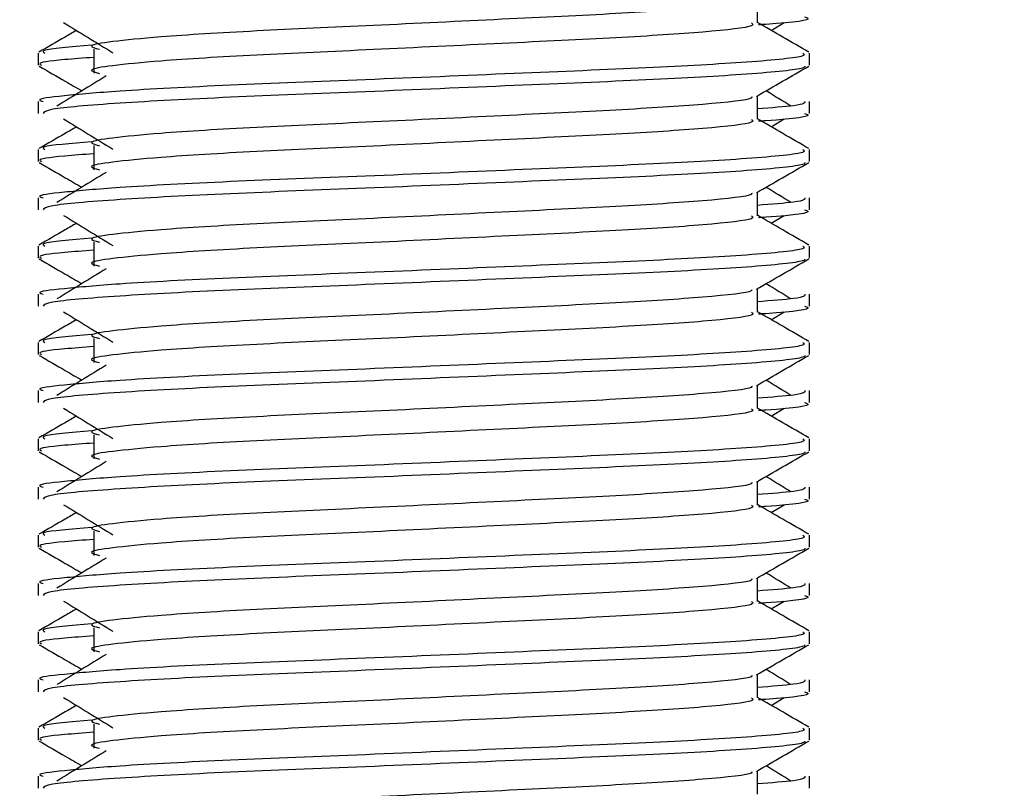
# Model space of a CAD drawing. Header units: millimetres. Extents: x 0 to 420, y 0 to 299.
# Tile 65 of 72: x 335.79 to 338.95, y 167.61 to 170.08. Entities that reach past the tile are written whole.
import ezdxf

# ---------------------------------------------------------------- set-up
doc = ezdxf.new("R2010")
doc.units = ezdxf.units.MM
doc.layers.add('QUOTE', color=174, linetype='Continuous')
doc.styles.add('SLDTEXTSTYLE3', font='TXT', dxfattribs={"width": 0.75})
doc.dimstyles.new('SLDDIMSTYLE0', dxfattribs={"dimtxt": 3, "dimasz": 3, "dimexe": 0, "dimexo": 0.0625, "dimgap": 0.75, "dimtad": 1, "dimlfac": 6.46054, "dimrnd": 1e-09, "dimzin": 12, "dimdsep": 46, "dimtxsty": 'SLDTEXTSTYLE3', "dimsah": 1, "dimcen": 0.09, "dimadec": 0, "dimazin": 3, "dimtfac": 1, "dimtdec": 3, "dimtofl": 0, "dimtmove": 0, "dimatfit": 3, "dimfxl": 0, "dimfrac": 2, "dimtolj": 1, "dimtzin": 12, "dimarcsym": 0})

# ---------------------------------------------------------------- blocks, each defined once
blk = doc.blocks.new('_D_2')
at = {"layer": 'QUOTE'}
for p, q in [((329.0264, 282.4821), (367.0436, 282.4821)), ((365.0436, 141.7664), (365.0436, 282.4821)), ((348.3068, 141.7664), (367.0436, 141.7664))]:
    blk.add_line(p, q, dxfattribs=at)
for points in [[(365.0436, 282.4821), (364.5436, 279.4821), (365.5436, 279.4821)], [(365.0436, 141.7664), (365.5436, 144.7664), (364.5436, 144.7664)]]:
    blk.add_solid(points, dxfattribs=at)
at = {"layer": 'QUOTE', "insert": (361.1764, 207.1367), "char_height": 3, "attachment_point": 1, "rotation": 90, "style": 'SLDTEXTSTYLE3'}
blk.add_mtext('909,1', dxfattribs=at)

msp = doc.modelspace()

# ---------------------------------------------------------------- linework, layer by layer
at = {"color": 7, "linetype": 'Continuous', "lineweight": 25}
for p, q in [((338.1582, 170.0689), (338.1582, 170.1444)), ((338.2029, 170.0447), (338.2443, 170.0701)), ((336.0275, 169.9846), (336.0275, 169.9073)), ((335.8492, 169.9718), (335.8492, 169.9332)), ((338.3258, 169.9332), (338.3258, 169.9718)), ((335.8492, 169.8171), (335.8492, 169.7785)), ((338.1582, 169.7594), (338.1582, 169.8348)), ((338.3258, 169.7785), (338.3258, 169.8171)), ((338.2029, 169.7351), (338.2443, 169.7605)), ((335.8492, 169.6623), (335.8492, 169.6237)), ((336.0275, 169.6751), (336.0275, 169.5977)), ((338.3258, 169.6237), (338.3258, 169.6623)), ((335.8492, 169.5075), (335.8492, 169.4689)), ((338.1582, 169.4498), (338.1582, 169.5253)), ((338.3258, 169.4689), (338.3258, 169.5075)), ((338.2029, 169.4256), (338.2443, 169.4509)), ((335.8492, 169.3527), (335.8492, 169.3141)), ((336.0275, 169.3655), (336.0275, 169.2881)), ((338.3258, 169.3141), (338.3258, 169.3527)), ((335.8492, 169.198), (335.8492, 169.1594)), ((338.1582, 169.1402), (338.1582, 169.2157)), ((338.3258, 169.1594), (338.3258, 169.198)), ((338.2029, 169.116), (338.2443, 169.1414)), ((335.8492, 169.0431), (335.8492, 169.0045)), ((336.0275, 169.0559), (336.0275, 168.9785)), ((338.3258, 169.0045), (338.3258, 169.0431)), ((338.1582, 168.8306), (338.1582, 168.9061)), ((335.8492, 168.8884), (335.8492, 168.8498)), ((338.3258, 168.8498), (338.3258, 168.8884)), ((338.2029, 168.8064), (338.2443, 168.8318)), ((336.0275, 168.7464), (336.0275, 168.669)), ((335.8492, 168.7336), (335.8492, 168.695)), ((338.3258, 168.695), (338.3258, 168.7336)), ((338.1582, 168.5211), (338.1582, 168.5965)), ((335.8492, 168.5788), (335.8492, 168.5402)), ((338.3258, 168.5402), (338.3258, 168.5788)), ((338.2029, 168.4968), (338.2443, 168.5222)), ((336.0275, 168.4368), (336.0275, 168.3594)), ((335.8492, 168.424), (335.8492, 168.3854)), ((338.3258, 168.3854), (338.3258, 168.424)), ((335.8492, 168.2692), (335.8492, 168.2307)), ((338.1582, 168.2115), (338.1582, 168.287)), ((338.3258, 168.2307), (338.3258, 168.2692)), ((338.2029, 168.1873), (338.2443, 168.2126)), ((335.8492, 168.1144), (335.8492, 168.0758)), ((336.0275, 168.1272), (336.0275, 168.0498)), ((338.3258, 168.0758), (338.3258, 168.1144)), ((335.8492, 167.9597), (335.8492, 167.9211)), ((338.1582, 167.9019), (338.1582, 167.9774)), ((338.3258, 167.9211), (338.3258, 167.9597)), ((338.2029, 167.8777), (338.2443, 167.9031)), ((335.8492, 167.8048), (335.8492, 167.7662)), ((336.0275, 167.8176), (336.0275, 167.7402)), ((338.3258, 167.7662), (338.3258, 167.8048)), ((338.1582, 167.5924), (338.1582, 167.6678)), ((335.8492, 167.6501), (335.8492, 167.6115)), ((338.3258, 167.6115), (338.3258, 167.6501))]:
    msp.add_line(p, q, dxfattribs=at)
for points, knots in [([(338.1392, 170.1422), (338.1405, 170.1405), (338.1462, 170.1327), (338.0004, 170.1168), (337.7205, 170.0987), (337.34, 170.0807), (336.9267, 170.0603), (336.5354, 170.0432), (336.2462, 170.0256), (336.0795, 170.0088), (336.0017, 169.9964), (336.032, 169.9881), (336.0455, 169.9844)], [0, 0, 0, 0, 0.035107, 0.156135, 0.273953, 0.391653, 0.512699, 0.629093, 0.748412, 0.840135, 0.92875, 1, 1, 1, 1]), ([(335.9307, 170.0701), (335.9571, 170.0539), (336.0099, 170.0216), (336.0625, 169.9893), (336.0889, 169.9731)], [0, 0, 0, 0, 0.500011, 1, 1, 1, 1]), ([(338.3235, 169.9749), (338.2955, 169.9911), (338.2404, 170.023), (338.1853, 170.0549), (338.1582, 170.0705)], [0, 0, 0, 0, 0.508368, 1, 1, 1, 1]), ([(338.3097, 170.0881), (338.3143, 170.0866), (338.3374, 170.0792), (338.2778, 170.07), (338.1697, 170.0631), (338.1616, 170.0625)], [0, 0, 0, 0, 0.18373, 0.938556, 1, 1, 1, 1]), ([(335.9721, 170.0447), (335.9599, 170.0376), (335.9198, 170.0144), (335.8796, 169.9911), (335.8516, 169.9749)], [0, 0, 0, 0, 0.303338, 1, 1, 1, 1]), ([(338.1397, 170.0687), (338.1431, 170.0657), (338.1533, 170.0567), (338.0026, 170.0394), (337.72, 170.0213), (337.3401, 170.0033), (336.9267, 169.9829), (336.5354, 169.9658), (336.2462, 169.9482), (336.0795, 169.9314), (336.0017, 169.919), (336.032, 169.9107), (336.0455, 169.907)], [0, 0, 0, 0, 0.059132, 0.177163, 0.292064, 0.406849, 0.524898, 0.638409, 0.754774, 0.844226, 0.930647, 1, 1, 1, 1]), ([(336.0206, 169.9972), (335.9536, 169.9915), (335.8506, 169.9827), (335.8655, 169.9747), (335.8707, 169.9718)], [0, 0, 0, 0, 0.651043, 1, 1, 1, 1]), ([(338.3044, 169.9718), (338.3082, 169.9689), (338.3198, 169.9599), (338.1457, 169.9427), (337.819, 169.9246), (337.3797, 169.9066), (336.9014, 169.8862), (336.4494, 169.869), (336.1133, 169.8515), (335.9251, 169.8346), (335.8391, 169.8245), (335.8599, 169.8185), (335.8647, 169.8171)], [0, 0, 0, 0, 0.061077, 0.184512, 0.304677, 0.424721, 0.548174, 0.666888, 0.788581, 0.882129, 0.97251, 1, 1, 1, 1]), ([(336.0275, 169.9583), (335.9945, 169.9558), (335.8934, 169.9484), (335.8451, 169.9406), (335.8568, 169.9346), (335.8595, 169.9332)], [0, 0, 0, 0, 0.270543, 0.831179, 1, 1, 1, 1]), ([(335.8522, 169.9301), (335.8802, 169.9139), (335.9258, 169.8875), (335.9715, 169.8611), (335.9892, 169.8508)], [0, 0, 0, 0, 0.61317, 1, 1, 1, 1]), ([(338.311, 169.9299), (338.3101, 169.928), (338.3061, 169.92), (338.1461, 169.904), (337.8189, 169.8859), (337.3796, 169.8679), (336.9019, 169.8475), (336.4477, 169.8303), (336.0903, 169.8112), (335.8748, 169.7929), (335.8681, 169.7828), (335.8653, 169.7785)], [0, 0, 0, 0, 0.039912, 0.166158, 0.289058, 0.411836, 0.5381, 0.659517, 0.783982, 0.909693, 1, 1, 1, 1]), ([(338.1549, 169.8329), (338.1829, 169.8491), (338.2389, 169.8815), (338.2949, 169.9139), (338.3229, 169.9301)], [0, 0, 0, 0, 0.499936, 1, 1, 1, 1]), ([(336.0675, 169.8988), (336.0411, 169.8826), (335.9883, 169.8503), (335.9357, 169.818), (335.9093, 169.8019)], [0, 0, 0, 0, 0.49999, 1, 1, 1, 1]), ([(338.2657, 169.8019), (338.2394, 169.818), (338.2128, 169.8343), (338.1861, 169.8507), (338.1859, 169.8508)], [0, 0, 0, 0, 0.989832, 1, 1, 1, 1]), ([(338.1392, 169.8327), (338.1405, 169.8309), (338.1462, 169.8231), (338.0004, 169.8072), (337.7205, 169.7892), (337.34, 169.7711), (336.9267, 169.7507), (336.5354, 169.7336), (336.2462, 169.716), (336.0795, 169.6992), (336.0017, 169.6868), (336.032, 169.6785), (336.0455, 169.6748)], [0, 0, 0, 0, 0.035107, 0.156135, 0.273953, 0.391653, 0.512699, 0.629093, 0.748412, 0.840135, 0.92875, 1, 1, 1, 1]), ([(338.3103, 169.8171), (338.311, 169.8125), (338.3122, 169.8047), (338.203, 169.7962), (338.1582, 169.7927)], [0, 0, 0, 0, 0.590683, 1, 1, 1, 1]), ([(335.9307, 169.7605), (335.9571, 169.7443), (336.0099, 169.712), (336.0625, 169.6797), (336.0889, 169.6635)], [0, 0, 0, 0, 0.500011, 1, 1, 1, 1]), ([(338.1397, 169.7591), (338.1431, 169.7561), (338.1533, 169.7471), (338.0026, 169.7298), (337.72, 169.7118), (337.3401, 169.6938), (336.9267, 169.6733), (336.5354, 169.6562), (336.2462, 169.6386), (336.0795, 169.6218), (336.0017, 169.6095), (336.032, 169.6011), (336.0455, 169.5974)], [0, 0, 0, 0, 0.059132, 0.177163, 0.292064, 0.406849, 0.524898, 0.638409, 0.754774, 0.844226, 0.930647, 1, 1, 1, 1]), ([(338.3235, 169.6654), (338.2955, 169.6816), (338.2404, 169.7134), (338.1853, 169.7453), (338.1582, 169.761)], [0, 0, 0, 0, 0.508368, 1, 1, 1, 1]), ([(338.3097, 169.7785), (338.3143, 169.7771), (338.3374, 169.7697), (338.2778, 169.7604), (338.1697, 169.7535), (338.1616, 169.753)], [0, 0, 0, 0, 0.18373, 0.938556, 1, 1, 1, 1]), ([(335.9721, 169.7351), (335.9599, 169.7281), (335.9198, 169.7048), (335.8796, 169.6816), (335.8516, 169.6654)], [0, 0, 0, 0, 0.303338, 1, 1, 1, 1]), ([(338.3044, 169.6623), (338.3082, 169.6593), (338.3198, 169.6503), (338.1457, 169.6331), (337.819, 169.615), (337.3797, 169.597), (336.9014, 169.5766), (336.4494, 169.5595), (336.1133, 169.5419), (335.9251, 169.5251), (335.8391, 169.5149), (335.8599, 169.5089), (335.8647, 169.5075)], [0, 0, 0, 0, 0.061077, 0.184512, 0.304677, 0.424721, 0.548174, 0.666888, 0.788581, 0.882129, 0.97251, 1, 1, 1, 1]), ([(336.0206, 169.6876), (335.9536, 169.6819), (335.8506, 169.6732), (335.8655, 169.6651), (335.8707, 169.6623)], [0, 0, 0, 0, 0.651043, 1, 1, 1, 1]), ([(336.0275, 169.6487), (335.9945, 169.6463), (335.8934, 169.6389), (335.8451, 169.631), (335.8568, 169.6251), (335.8595, 169.6237)], [0, 0, 0, 0, 0.270543, 0.831179, 1, 1, 1, 1]), ([(335.8522, 169.6206), (335.8802, 169.6044), (335.9258, 169.5779), (335.9715, 169.5515), (335.9892, 169.5413)], [0, 0, 0, 0, 0.61317, 1, 1, 1, 1]), ([(338.311, 169.6203), (338.3101, 169.6184), (338.3061, 169.6104), (338.1461, 169.5944), (337.8189, 169.5763), (337.3796, 169.5583), (336.9019, 169.5379), (336.4477, 169.5208), (336.0903, 169.5016), (335.8748, 169.4833), (335.8681, 169.4732), (335.8653, 169.4689)], [0, 0, 0, 0, 0.039912, 0.166158, 0.289058, 0.411836, 0.5381, 0.659517, 0.783982, 0.909693, 1, 1, 1, 1]), ([(338.1549, 169.5233), (338.1829, 169.5395), (338.2389, 169.5719), (338.2949, 169.6044), (338.3229, 169.6206)], [0, 0, 0, 0, 0.499936, 1, 1, 1, 1]), ([(336.0675, 169.5892), (336.0411, 169.5731), (335.9883, 169.5408), (335.9357, 169.5084), (335.9093, 169.4923)], [0, 0, 0, 0, 0.49999, 1, 1, 1, 1]), ([(338.2657, 169.4923), (338.2394, 169.5084), (338.2128, 169.5248), (338.1861, 169.5411), (338.1859, 169.5413)], [0, 0, 0, 0, 0.989832, 1, 1, 1, 1]), ([(338.1392, 169.5231), (338.1405, 169.5213), (338.1462, 169.5136), (338.0004, 169.4976), (337.7205, 169.4796), (337.34, 169.4616), (336.9267, 169.4411), (336.5354, 169.424), (336.2462, 169.4064), (336.0795, 169.3896), (336.0017, 169.3773), (336.032, 169.3689), (336.0455, 169.3652)], [0, 0, 0, 0, 0.035107, 0.156135, 0.273953, 0.391653, 0.512699, 0.629093, 0.748412, 0.840135, 0.92875, 1, 1, 1, 1]), ([(338.3103, 169.5075), (338.311, 169.5029), (338.3122, 169.4951), (338.203, 169.4866), (338.1582, 169.4831)], [0, 0, 0, 0, 0.590683, 1, 1, 1, 1]), ([(338.3097, 169.4689), (338.3143, 169.4675), (338.3374, 169.4601), (338.2778, 169.4508), (338.1697, 169.4439), (338.1616, 169.4434)], [0, 0, 0, 0, 0.18373, 0.938556, 1, 1, 1, 1]), ([(335.9307, 169.4509), (335.9571, 169.4348), (336.0099, 169.4025), (336.0625, 169.3701), (336.0889, 169.354)], [0, 0, 0, 0, 0.500011, 1, 1, 1, 1]), ([(338.1397, 169.4496), (338.1431, 169.4466), (338.1533, 169.4376), (338.0026, 169.4203), (337.72, 169.4022), (337.3401, 169.3842), (336.9267, 169.3637), (336.5354, 169.3466), (336.2462, 169.3291), (336.0795, 169.3123), (336.0017, 169.2999), (336.032, 169.2916), (336.0455, 169.2878)], [0, 0, 0, 0, 0.059132, 0.177163, 0.292064, 0.406849, 0.524898, 0.638409, 0.754774, 0.844226, 0.930647, 1, 1, 1, 1]), ([(338.3235, 169.3558), (338.2955, 169.372), (338.2404, 169.4038), (338.1853, 169.4357), (338.1582, 169.4514)], [0, 0, 0, 0, 0.508368, 1, 1, 1, 1]), ([(335.9721, 169.4256), (335.9599, 169.4185), (335.9198, 169.3952), (335.8796, 169.372), (335.8516, 169.3558)], [0, 0, 0, 0, 0.303338, 1, 1, 1, 1]), ([(336.0206, 169.3781), (335.9536, 169.3724), (335.8506, 169.3636), (335.8655, 169.3555), (335.8707, 169.3527)], [0, 0, 0, 0, 0.651043, 1, 1, 1, 1]), ([(338.3044, 169.3527), (338.3082, 169.3497), (338.3198, 169.3408), (338.1457, 169.3235), (337.819, 169.3055), (337.3797, 169.2874), (336.9014, 169.267), (336.4494, 169.2499), (336.1133, 169.2323), (335.9251, 169.2155), (335.8391, 169.2054), (335.8599, 169.1994), (335.8647, 169.198)], [0, 0, 0, 0, 0.0610772, 0.1845123, 0.3046768, 0.4247211, 0.5481742, 0.6668878, 0.7885815, 0.8821287, 0.9725098, 1, 1, 1, 1]), ([(335.8522, 169.311), (335.8802, 169.2948), (335.9258, 169.2684), (335.9715, 169.2419), (335.9892, 169.2317)], [0, 0, 0, 0, 0.61317, 1, 1, 1, 1]), ([(336.0275, 169.3391), (335.9945, 169.3367), (335.8934, 169.3293), (335.8451, 169.3214), (335.8568, 169.3155), (335.8595, 169.3141)], [0, 0, 0, 0, 0.270543, 0.831179, 1, 1, 1, 1]), ([(338.311, 169.3108), (338.3101, 169.3089), (338.3061, 169.3009), (338.1461, 169.2848), (337.8189, 169.2668), (337.3796, 169.2487), (336.9019, 169.2283), (336.4477, 169.2112), (336.0903, 169.192), (335.8748, 169.1738), (335.8681, 169.1636), (335.8653, 169.1594)], [0, 0, 0, 0, 0.039912, 0.166158, 0.289058, 0.411836, 0.5381, 0.659517, 0.783982, 0.909693, 1, 1, 1, 1]), ([(338.1549, 169.2138), (338.1829, 169.23), (338.2389, 169.2624), (338.2949, 169.2948), (338.3229, 169.311)], [0, 0, 0, 0, 0.499936, 1, 1, 1, 1]), ([(336.0675, 169.2797), (336.0411, 169.2635), (335.9883, 169.2312), (335.9357, 169.1989), (335.9093, 169.1827)], [0, 0, 0, 0, 0.49999, 1, 1, 1, 1]), ([(338.2657, 169.1827), (338.2394, 169.1989), (338.2128, 169.2152), (338.1861, 169.2315), (338.1859, 169.2317)], [0, 0, 0, 0, 0.989832, 1, 1, 1, 1]), ([(338.1392, 169.2135), (338.1405, 169.2118), (338.1462, 169.204), (338.0004, 169.1881), (337.7205, 169.17), (337.34, 169.152), (336.9267, 169.1316), (336.5354, 169.1144), (336.2462, 169.0969), (336.0795, 169.0801), (336.0017, 169.0677), (336.032, 169.0594), (336.0455, 169.0556)], [0, 0, 0, 0, 0.035107, 0.156135, 0.273953, 0.391653, 0.512699, 0.629093, 0.748412, 0.840135, 0.92875, 1, 1, 1, 1]), ([(338.3103, 169.198), (338.311, 169.1933), (338.3122, 169.1855), (338.203, 169.177), (338.1582, 169.1735)], [0, 0, 0, 0, 0.590683, 1, 1, 1, 1]), ([(338.3097, 169.1594), (338.3143, 169.1579), (338.3374, 169.1505), (338.2778, 169.1413), (338.1697, 169.1344), (338.1616, 169.1338)], [0, 0, 0, 0, 0.18373, 0.938556, 1, 1, 1, 1]), ([(335.9307, 169.1414), (335.9571, 169.1252), (336.0099, 169.0929), (336.0625, 169.0606), (336.0889, 169.0444)], [0, 0, 0, 0, 0.500011, 1, 1, 1, 1]), ([(338.1397, 169.14), (338.1431, 169.137), (338.1533, 169.128), (338.0026, 169.1107), (337.72, 169.0926), (337.3401, 169.0746), (336.9267, 169.0542), (336.5354, 169.0371), (336.2462, 169.0195), (336.0795, 169.0027), (336.0017, 168.9903), (336.032, 168.982), (336.0455, 168.9783)], [0, 0, 0, 0, 0.059132, 0.177163, 0.292064, 0.406849, 0.524898, 0.638409, 0.754774, 0.844226, 0.930647, 1, 1, 1, 1]), ([(338.3235, 169.0462), (338.2955, 169.0624), (338.2404, 169.0943), (338.1853, 169.1262), (338.1582, 169.1418)], [0, 0, 0, 0, 0.508368, 1, 1, 1, 1]), ([(335.9721, 169.116), (335.9599, 169.1089), (335.9198, 169.0857), (335.8796, 169.0624), (335.8516, 169.0462)], [0, 0, 0, 0, 0.303338, 1, 1, 1, 1]), ([(336.0206, 169.0685), (335.9536, 169.0628), (335.8506, 169.054), (335.8655, 169.0459), (335.8707, 169.0431)], [0, 0, 0, 0, 0.651043, 1, 1, 1, 1]), ([(338.3044, 169.0431), (338.3082, 169.0402), (338.3198, 169.0312), (338.1457, 169.014), (337.819, 168.9959), (337.3797, 168.9779), (336.9014, 168.9574), (336.4494, 168.9403), (336.1133, 168.9227), (335.9251, 168.9059), (335.8391, 168.8958), (335.8599, 168.8898), (335.8647, 168.8884)], [0, 0, 0, 0, 0.061077, 0.184512, 0.304677, 0.424721, 0.548174, 0.666888, 0.788581, 0.882129, 0.97251, 1, 1, 1, 1]), ([(336.0275, 169.0295), (335.9945, 169.0271), (335.8934, 169.0197), (335.8451, 169.0119), (335.8568, 169.0059), (335.8595, 169.0045)], [0, 0, 0, 0, 0.270543, 0.831179, 1, 1, 1, 1]), ([(335.8522, 169.0014), (335.8802, 168.9852), (335.9258, 168.9588), (335.9715, 168.9323), (335.9892, 168.9221)], [0, 0, 0, 0, 0.61317, 1, 1, 1, 1]), ([(338.311, 169.0012), (338.3101, 168.9993), (338.3061, 168.9913), (338.1461, 168.9752), (337.8189, 168.9572), (337.3796, 168.9392), (336.9019, 168.9187), (336.4477, 168.9016), (336.0903, 168.8825), (335.8748, 168.8642), (335.8681, 168.854), (335.8653, 168.8498)], [0, 0, 0, 0, 0.039912, 0.166158, 0.289058, 0.411836, 0.5381, 0.659517, 0.783982, 0.909693, 1, 1, 1, 1]), ([(338.1549, 168.9042), (338.1829, 168.9204), (338.2389, 168.9528), (338.2949, 168.9852), (338.3229, 169.0014)], [0, 0, 0, 0, 0.499936, 1, 1, 1, 1]), ([(336.0675, 168.9701), (336.0411, 168.9539), (335.9883, 168.9216), (335.9357, 168.8893), (335.9093, 168.8731)], [0, 0, 0, 0, 0.49999, 1, 1, 1, 1]), ([(338.1392, 168.9039), (338.1405, 168.9022), (338.1462, 168.8944), (338.0004, 168.8785), (337.7205, 168.8605), (337.34, 168.8424), (336.9267, 168.822), (336.5354, 168.8049), (336.2462, 168.7873), (336.0795, 168.7705), (336.0017, 168.7581), (336.032, 168.7498), (336.0455, 168.7461)], [0, 0, 0, 0, 0.035107, 0.156135, 0.273953, 0.391653, 0.512699, 0.629093, 0.748412, 0.840135, 0.92875, 1, 1, 1, 1]), ([(338.2657, 168.8731), (338.2394, 168.8893), (338.2128, 168.9056), (338.1861, 168.922), (338.1859, 168.9221)], [0, 0, 0, 0, 0.989832, 1, 1, 1, 1]), ([(338.3103, 168.8884), (338.311, 168.8838), (338.3122, 168.8759), (338.203, 168.8674), (338.1582, 168.864)], [0, 0, 0, 0, 0.590683, 1, 1, 1, 1]), ([(338.3097, 168.8498), (338.3143, 168.8483), (338.3374, 168.8409), (338.2778, 168.8317), (338.1697, 168.8248), (338.1616, 168.8243)], [0, 0, 0, 0, 0.18373, 0.938556, 1, 1, 1, 1]), ([(335.9721, 168.8064), (335.9599, 168.7994), (335.9198, 168.7761), (335.8796, 168.7528), (335.8516, 168.7366)], [0, 0, 0, 0, 0.303338, 1, 1, 1, 1]), ([(335.9307, 168.8318), (335.9571, 168.8156), (336.0099, 168.7833), (336.0625, 168.751), (336.0889, 168.7348)], [0, 0, 0, 0, 0.500011, 1, 1, 1, 1]), ([(338.1397, 168.8304), (338.1431, 168.8274), (338.1533, 168.8184), (338.0026, 168.8011), (337.72, 168.7831), (337.3401, 168.765), (336.9267, 168.7446), (336.5354, 168.7275), (336.2462, 168.7099), (336.0795, 168.6931), (336.0017, 168.6807), (336.032, 168.6724), (336.0455, 168.6687)], [0, 0, 0, 0, 0.059132, 0.177163, 0.292064, 0.406849, 0.524898, 0.638409, 0.754774, 0.844226, 0.930647, 1, 1, 1, 1]), ([(338.3235, 168.7366), (338.2955, 168.7528), (338.2404, 168.7847), (338.1853, 168.8166), (338.1582, 168.8323)], [0, 0, 0, 0, 0.508368, 1, 1, 1, 1]), ([(336.0206, 168.7589), (335.9536, 168.7532), (335.8506, 168.7445), (335.8655, 168.7364), (335.8707, 168.7336)], [0, 0, 0, 0, 0.651043, 1, 1, 1, 1]), ([(338.3044, 168.7336), (338.3082, 168.7306), (338.3198, 168.7216), (338.1457, 168.7044), (337.819, 168.6863), (337.3797, 168.6683), (336.9014, 168.6479), (336.4494, 168.6307), (336.1133, 168.6132), (335.9251, 168.5963), (335.8391, 168.5862), (335.8599, 168.5802), (335.8647, 168.5788)], [0, 0, 0, 0, 0.061077, 0.184512, 0.304677, 0.424721, 0.548174, 0.666888, 0.788581, 0.882129, 0.97251, 1, 1, 1, 1]), ([(336.0275, 168.72), (335.9945, 168.7176), (335.8934, 168.7102), (335.8451, 168.7023), (335.8568, 168.6963), (335.8595, 168.695)], [0, 0, 0, 0, 0.270543, 0.831179, 1, 1, 1, 1]), ([(335.8522, 168.6918), (335.8802, 168.6756), (335.9258, 168.6492), (335.9715, 168.6228), (335.9892, 168.6125)], [0, 0, 0, 0, 0.61317, 1, 1, 1, 1]), ([(338.311, 168.6916), (338.3101, 168.6897), (338.3061, 168.6817), (338.1461, 168.6657), (337.8189, 168.6476), (337.3796, 168.6296), (336.9019, 168.6092), (336.4477, 168.5921), (336.0903, 168.5729), (335.8748, 168.5546), (335.8681, 168.5445), (335.8653, 168.5402)], [0, 0, 0, 0, 0.039912, 0.166158, 0.289058, 0.411836, 0.5381, 0.659517, 0.783982, 0.909693, 1, 1, 1, 1]), ([(338.1549, 168.5946), (338.1829, 168.6108), (338.2389, 168.6432), (338.2949, 168.6756), (338.3229, 168.6918)], [0, 0, 0, 0, 0.499936, 1, 1, 1, 1]), ([(336.0675, 168.6605), (336.0411, 168.6444), (335.9883, 168.612), (335.9357, 168.5797), (335.9093, 168.5636)], [0, 0, 0, 0, 0.49999, 1, 1, 1, 1]), ([(338.1392, 168.5944), (338.1405, 168.5926), (338.1462, 168.5848), (338.0004, 168.5689), (337.7205, 168.5509), (337.34, 168.5329), (336.9267, 168.5124), (336.5354, 168.4953), (336.2462, 168.4777), (336.0795, 168.4609), (336.0017, 168.4486), (336.032, 168.4402), (336.0455, 168.4365)], [0, 0, 0, 0, 0.035107, 0.156135, 0.273953, 0.391653, 0.512699, 0.629093, 0.748412, 0.840135, 0.92875, 1, 1, 1, 1]), ([(338.2657, 168.5636), (338.2394, 168.5797), (338.2128, 168.5961), (338.1861, 168.6124), (338.1859, 168.6125)], [0, 0, 0, 0, 0.989832, 1, 1, 1, 1]), ([(338.3103, 168.5788), (338.311, 168.5742), (338.3122, 168.5664), (338.203, 168.5579), (338.1582, 168.5544)], [0, 0, 0, 0, 0.590683, 1, 1, 1, 1]), ([(335.9307, 168.5222), (335.9571, 168.5061), (336.0099, 168.4737), (336.0625, 168.4414), (336.0889, 168.4253)], [0, 0, 0, 0, 0.500011, 1, 1, 1, 1]), ([(338.1397, 168.5208), (338.1431, 168.5178), (338.1533, 168.5088), (338.0026, 168.4915), (337.72, 168.4735), (337.3401, 168.4555), (336.9267, 168.435), (336.5354, 168.4179), (336.2462, 168.4003), (336.0795, 168.3835), (336.0017, 168.3712), (336.032, 168.3628), (336.0455, 168.3591)], [0, 0, 0, 0, 0.059132, 0.177163, 0.292064, 0.406849, 0.524898, 0.638409, 0.754774, 0.844226, 0.930647, 1, 1, 1, 1]), ([(338.3235, 168.4271), (338.2955, 168.4433), (338.2404, 168.4751), (338.1853, 168.507), (338.1582, 168.5227)], [0, 0, 0, 0, 0.508368, 1, 1, 1, 1]), ([(338.3097, 168.5402), (338.3143, 168.5388), (338.3374, 168.5314), (338.2778, 168.5221), (338.1697, 168.5152), (338.1616, 168.5147)], [0, 0, 0, 0, 0.18373, 0.938556, 1, 1, 1, 1]), ([(335.9721, 168.4968), (335.9599, 168.4898), (335.9198, 168.4665), (335.8796, 168.4433), (335.8516, 168.4271)], [0, 0, 0, 0, 0.303338, 1, 1, 1, 1]), ([(336.0206, 168.4493), (335.9536, 168.4436), (335.8506, 168.4349), (335.8655, 168.4268), (335.8707, 168.424)], [0, 0, 0, 0, 0.651043, 1, 1, 1, 1]), ([(338.3044, 168.424), (338.3082, 168.421), (338.3198, 168.4121), (338.1457, 168.3948), (337.819, 168.3767), (337.3797, 168.3587), (336.9014, 168.3383), (336.4494, 168.3212), (336.1133, 168.3036), (335.9251, 168.2868), (335.8391, 168.2767), (335.8599, 168.2706), (335.8647, 168.2692)], [0, 0, 0, 0, 0.061077, 0.184512, 0.304677, 0.424721, 0.548174, 0.666888, 0.788581, 0.882129, 0.97251, 1, 1, 1, 1]), ([(336.0275, 168.4104), (335.9945, 168.408), (335.8934, 168.4006), (335.8451, 168.3927), (335.8568, 168.3868), (335.8595, 168.3854)], [0, 0, 0, 0, 0.270543, 0.831179, 1, 1, 1, 1]), ([(335.8522, 168.3823), (335.8802, 168.3661), (335.9258, 168.3396), (335.9715, 168.3132), (335.9892, 168.303)], [0, 0, 0, 0, 0.61317, 1, 1, 1, 1]), ([(338.311, 168.3821), (338.3101, 168.3801), (338.3061, 168.3721), (338.1461, 168.3561), (337.8189, 168.338), (337.3796, 168.32), (336.9019, 168.2996), (336.4477, 168.2825), (336.0903, 168.2633), (335.8748, 168.2451), (335.8681, 168.2349), (335.8653, 168.2307)], [0, 0, 0, 0, 0.039912, 0.166158, 0.289058, 0.411836, 0.5381, 0.659517, 0.783982, 0.909693, 1, 1, 1, 1]), ([(338.1549, 168.285), (338.1829, 168.3012), (338.2389, 168.3337), (338.2949, 168.3661), (338.3229, 168.3823)], [0, 0, 0, 0, 0.499936, 1, 1, 1, 1]), ([(336.0675, 168.3509), (336.0411, 168.3348), (335.9883, 168.3025), (335.9357, 168.2702), (335.9093, 168.254)], [0, 0, 0, 0, 0.49999, 1, 1, 1, 1]), ([(338.2657, 168.254), (338.2394, 168.2702), (338.2128, 168.2865), (338.1861, 168.3028), (338.1859, 168.303)], [0, 0, 0, 0, 0.989832, 1, 1, 1, 1]), ([(338.1392, 168.2848), (338.1405, 168.283), (338.1462, 168.2753), (338.0004, 168.2593), (337.7205, 168.2413), (337.34, 168.2233), (336.9267, 168.2029), (336.5354, 168.1857), (336.2462, 168.1682), (336.0795, 168.1514), (336.0017, 168.139), (336.032, 168.1306), (336.0455, 168.1269)], [0, 0, 0, 0, 0.035107, 0.156135, 0.273953, 0.391653, 0.512699, 0.629093, 0.748412, 0.840135, 0.92875, 1, 1, 1, 1]), ([(338.3103, 168.2692), (338.311, 168.2646), (338.3122, 168.2568), (338.203, 168.2483), (338.1582, 168.2448)], [0, 0, 0, 0, 0.590683, 1, 1, 1, 1]), ([(335.9307, 168.2126), (335.9571, 168.1965), (336.0099, 168.1642), (336.0625, 168.1318), (336.0889, 168.1157)], [0, 0, 0, 0, 0.500011, 1, 1, 1, 1]), ([(338.1397, 168.2113), (338.1431, 168.2083), (338.1533, 168.1993), (338.0026, 168.182), (337.72, 168.1639), (337.3401, 168.1459), (336.9267, 168.1255), (336.5354, 168.1083), (336.2462, 168.0908), (336.0795, 168.074), (336.0017, 168.0616), (336.032, 168.0533), (336.0455, 168.0496)], [0, 0, 0, 0, 0.059132, 0.177163, 0.292064, 0.406849, 0.524898, 0.638409, 0.754774, 0.844226, 0.930647, 1, 1, 1, 1]), ([(338.3235, 168.1175), (338.2955, 168.1337), (338.2404, 168.1656), (338.1853, 168.1974), (338.1582, 168.2131)], [0, 0, 0, 0, 0.508368, 1, 1, 1, 1]), ([(338.3097, 168.2307), (338.3143, 168.2292), (338.3374, 168.2218), (338.2778, 168.2126), (338.1697, 168.2056), (338.1616, 168.2051)], [0, 0, 0, 0, 0.18373, 0.938556, 1, 1, 1, 1]), ([(335.9721, 168.1873), (335.9599, 168.1802), (335.9198, 168.1569), (335.8796, 168.1337), (335.8516, 168.1175)], [0, 0, 0, 0, 0.3033381, 1, 1, 1, 1]), ([(338.3044, 168.1144), (338.3082, 168.1114), (338.3198, 168.1025), (338.1457, 168.0852), (337.819, 168.0672), (337.3797, 168.0492), (336.9014, 168.0287), (336.4494, 168.0116), (336.1133, 167.994), (335.9251, 167.9772), (335.8391, 167.9671), (335.8599, 167.9611), (335.8647, 167.9597)], [0, 0, 0, 0, 0.061077, 0.184512, 0.304677, 0.424721, 0.548174, 0.666888, 0.788581, 0.882129, 0.97251, 1, 1, 1, 1]), ([(336.0206, 168.1398), (335.9536, 168.1341), (335.8506, 168.1253), (335.8655, 168.1172), (335.8707, 168.1144)], [0, 0, 0, 0, 0.651043, 1, 1, 1, 1]), ([(336.0275, 168.1008), (335.9945, 168.0984), (335.8934, 168.091), (335.8451, 168.0832), (335.8568, 168.0772), (335.8595, 168.0758)], [0, 0, 0, 0, 0.270543, 0.831179, 1, 1, 1, 1]), ([(335.8522, 168.0727), (335.8802, 168.0565), (335.9258, 168.0301), (335.9715, 168.0036), (335.9892, 167.9934)], [0, 0, 0, 0, 0.61317, 1, 1, 1, 1]), ([(338.311, 168.0725), (338.3101, 168.0706), (338.3061, 168.0626), (338.1461, 168.0465), (337.8189, 168.0285), (337.3796, 168.0105), (336.9019, 167.99), (336.4477, 167.9729), (336.0903, 167.9537), (335.8748, 167.9355), (335.8681, 167.9253), (335.8653, 167.9211)], [0, 0, 0, 0, 0.039912, 0.166158, 0.289058, 0.411836, 0.5381, 0.659517, 0.783982, 0.909693, 1, 1, 1, 1]), ([(338.1549, 167.9755), (338.1829, 167.9917), (338.2389, 168.0241), (338.2949, 168.0565), (338.3229, 168.0727)], [0, 0, 0, 0, 0.499936, 1, 1, 1, 1]), ([(336.0675, 168.0414), (336.0411, 168.0252), (335.9883, 167.9929), (335.9357, 167.9606), (335.9093, 167.9444)], [0, 0, 0, 0, 0.49999, 1, 1, 1, 1]), ([(338.2657, 167.9444), (338.2394, 167.9606), (338.2128, 167.9769), (338.1861, 167.9932), (338.1859, 167.9934)], [0, 0, 0, 0, 0.989832, 1, 1, 1, 1]), ([(338.1392, 167.9752), (338.1405, 167.9735), (338.1462, 167.9657), (338.0004, 167.9498), (337.7205, 167.9317), (337.34, 167.9137), (336.9267, 167.8933), (336.5354, 167.8762), (336.2462, 167.8586), (336.0795, 167.8418), (336.0017, 167.8294), (336.032, 167.8211), (336.0455, 167.8174)], [0, 0, 0, 0, 0.035107, 0.156135, 0.273953, 0.391653, 0.512699, 0.629093, 0.748412, 0.840135, 0.92875, 1, 1, 1, 1]), ([(338.3103, 167.9597), (338.311, 167.955), (338.3122, 167.9472), (338.203, 167.9387), (338.1582, 167.9352)], [0, 0, 0, 0, 0.590683, 1, 1, 1, 1]), ([(338.3097, 167.9211), (338.3143, 167.9196), (338.3374, 167.9122), (338.2778, 167.903), (338.1697, 167.8961), (338.1616, 167.8955)], [0, 0, 0, 0, 0.18373, 0.938556, 1, 1, 1, 1]), ([(335.9307, 167.9031), (335.9571, 167.8869), (336.0099, 167.8546), (336.0625, 167.8223), (336.0889, 167.8061)], [0, 0, 0, 0, 0.500011, 1, 1, 1, 1]), ([(338.1397, 167.9017), (338.1431, 167.8987), (338.1533, 167.8897), (338.0026, 167.8724), (337.72, 167.8543), (337.3401, 167.8363), (336.9267, 167.8159), (336.5354, 167.7988), (336.2462, 167.7812), (336.0795, 167.7644), (336.0017, 167.752), (336.032, 167.7437), (336.0455, 167.74)], [0, 0, 0, 0, 0.059132, 0.177163, 0.292064, 0.406849, 0.524898, 0.638409, 0.754774, 0.844226, 0.930647, 1, 1, 1, 1]), ([(338.3235, 167.8079), (338.2955, 167.8241), (338.2404, 167.856), (338.1853, 167.8879), (338.1582, 167.9035)], [0, 0, 0, 0, 0.508368, 1, 1, 1, 1]), ([(335.9721, 167.8777), (335.9599, 167.8706), (335.9198, 167.8474), (335.8796, 167.8241), (335.8516, 167.8079)], [0, 0, 0, 0, 0.303338, 1, 1, 1, 1]), ([(336.0206, 167.8302), (335.9536, 167.8245), (335.8506, 167.8157), (335.8655, 167.8077), (335.8707, 167.8048)], [0, 0, 0, 0, 0.651043, 1, 1, 1, 1]), ([(338.3044, 167.8048), (338.3082, 167.8019), (338.3198, 167.7929), (338.1457, 167.7757), (337.819, 167.7576), (337.3797, 167.7396), (336.9014, 167.7192), (336.4494, 167.702), (336.1133, 167.6845), (335.9251, 167.6676), (335.8391, 167.6575), (335.8599, 167.6515), (335.8647, 167.6501)], [0, 0, 0, 0, 0.0610772, 0.1845123, 0.3046768, 0.4247211, 0.5481742, 0.6668878, 0.7885815, 0.8821287, 0.9725098, 1, 1, 1, 1]), ([(335.8522, 167.7631), (335.8802, 167.7469), (335.9258, 167.7205), (335.9715, 167.6941), (335.9892, 167.6838)], [0, 0, 0, 0, 0.61317, 1, 1, 1, 1]), ([(336.0275, 167.7913), (335.9945, 167.7888), (335.8934, 167.7814), (335.8451, 167.7736), (335.8568, 167.7676), (335.8595, 167.7662)], [0, 0, 0, 0, 0.270543, 0.831179, 1, 1, 1, 1]), ([(338.311, 167.7629), (338.3101, 167.761), (338.3061, 167.753), (338.1461, 167.737), (337.8189, 167.7189), (337.3796, 167.7009), (336.9019, 167.6805), (336.4477, 167.6633), (336.0903, 167.6442), (335.8748, 167.6259), (335.8681, 167.6158), (335.8653, 167.6115)], [0, 0, 0, 0, 0.039912, 0.166158, 0.289058, 0.411836, 0.5381, 0.659517, 0.783982, 0.909693, 1, 1, 1, 1]), ([(338.1549, 167.6659), (338.1829, 167.6821), (338.2389, 167.7145), (338.2949, 167.7469), (338.3229, 167.7631)], [0, 0, 0, 0, 0.499936, 1, 1, 1, 1]), ([(336.0675, 167.7318), (336.0411, 167.7156), (335.9883, 167.6833), (335.9357, 167.651), (335.9093, 167.6349)], [0, 0, 0, 0, 0.49999, 1, 1, 1, 1]), ([(338.2657, 167.6349), (338.2394, 167.651), (338.2128, 167.6673), (338.1861, 167.6837), (338.1859, 167.6838)], [0, 0, 0, 0, 0.989832, 1, 1, 1, 1]), ([(338.1392, 167.6657), (338.1405, 167.6639), (338.1462, 167.6561), (338.0004, 167.6402), (337.7205, 167.6222), (337.34, 167.6041), (336.9267, 167.5837), (336.5354, 167.5666), (336.2462, 167.549), (336.0795, 167.5322), (336.0017, 167.5198), (336.032, 167.5115), (336.0455, 167.5078)], [0, 0, 0, 0, 0.035107, 0.156135, 0.273953, 0.391653, 0.512699, 0.629093, 0.748412, 0.840135, 0.92875, 1, 1, 1, 1]), ([(338.3103, 167.6501), (338.311, 167.6455), (338.3122, 167.6377), (338.203, 167.6292), (338.1582, 167.6257)], [0, 0, 0, 0, 0.590683, 1, 1, 1, 1])]:
    msp.add_open_spline(points, degree=3, knots=knots, dxfattribs=at)

# ---------------------------------------------------------------- dimensions: what is measured, and where the dimension line sits
at = {"layer": 'QUOTE'}
dim = msp.add_linear_dim(base=(365.0436, 282.4821), p1=(346.3068, 141.7664), p2=(327.0264, 282.4821), angle=90, dimstyle='SLDDIMSTYLE0', dxfattribs=at)
dim.commit()
dim.dimension.update_dxf_attribs({"geometry": '_D_2', "text_midpoint": (365.0436, 212.1242), "dimtype": 160})

doc.saveas('drawing.dxf')
